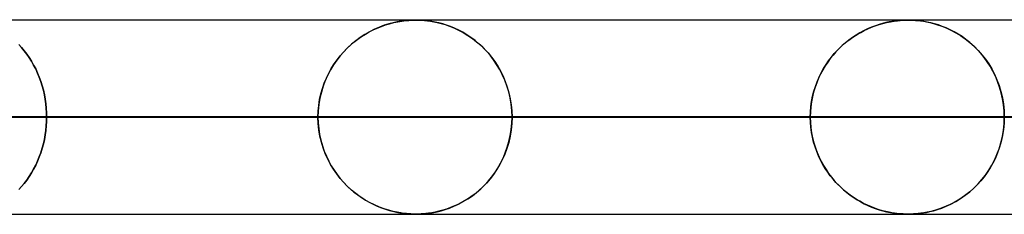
# Model space of a CAD drawing. Header units: millimetres. Extents: x -625 to 625, y -732 to 732.
# Tile 45 of 47: x 258 to 309, y 721 to 732. Entities that reach past the tile are written whole.
import ezdxf

# ---------------------------------------------------------------- set-up
doc = ezdxf.new("R2010")
doc.units = ezdxf.units.MM
doc.layers.add('HIDDEN', color=7, linetype='Continuous')
doc.layers.add('THICK', color=7, linetype='Continuous')

msp = doc.modelspace()

# ---------------------------------------------------------------- linework, layer by layer
at = {"layer": 'HIDDEN'}
for p, q in [((0, 731.49), (501.5, 731.49)), ((481.175, 731.48), (245.21, 731.48)), ((276.444, 731.006), (276.191, 730.879)), ((276.383, 730.977), (276.591, 731.072)), ((276.702, 731.118), (276.444, 731.006)), ((276.591, 731.072), (276.8, 731.156)), ((276.952, 731.211), (276.702, 731.118)), ((276.8, 731.156), (277.012, 731.23)), ((277.189, 731.285), (276.952, 731.211)), ((277.012, 731.23), (277.224, 731.295)), ((277.411, 731.343), (277.189, 731.285)), ((277.224, 731.295), (277.436, 731.349)), ((277.614, 731.387), (277.411, 731.343)), ((277.436, 731.349), (277.648, 731.393)), ((277.798, 731.419), (277.614, 731.387)), ((277.648, 731.393), (277.858, 731.428)), ((277.958, 731.442), (277.798, 731.419)), ((277.858, 731.428), (278.051, 731.453)), ((278.096, 731.457), (277.958, 731.442)), ((278.051, 731.453), (278.22, 731.467)), ((278.215, 731.467), (278.096, 731.457)), ((278.32, 731.474), (278.215, 731.467)), ((278.22, 731.467), (278.359, 731.475)), ((278.412, 731.477), (278.32, 731.474)), ((278.359, 731.475), (278.473, 731.479)), ((278.495, 731.479), (278.412, 731.477)), ((278.473, 731.479), (278.575, 731.48)), ((278.574, 731.48), (278.495, 731.479)), ((278.656, 731.479), (278.574, 731.48)), ((278.575, 731.48), (278.678, 731.479)), ((278.744, 731.477), (278.656, 731.479)), ((278.678, 731.479), (278.786, 731.476)), ((278.843, 731.473), (278.744, 731.477)), ((278.786, 731.476), (278.901, 731.469)), ((278.955, 731.466), (278.843, 731.473)), ((278.901, 731.469), (279.027, 731.459)), ((279.084, 731.454), (278.955, 731.466)), ((279.027, 731.459), (279.168, 731.445)), ((279.229, 731.437), (279.084, 731.454)), ((279.168, 731.445), (279.325, 731.423)), ((279.392, 731.412), (279.229, 731.437)), ((279.325, 731.423), (279.495, 731.394)), ((279.57, 731.379), (279.392, 731.412)), ((279.495, 731.394), (279.678, 731.356)), ((279.76, 731.337), (279.57, 731.379)), ((279.678, 731.356), (279.874, 731.307)), ((279.956, 731.284), (279.76, 731.337)), ((279.874, 731.307), (280.083, 731.245)), ((280.157, 731.221), (279.956, 731.284)), ((280.083, 731.245), (280.304, 731.169)), ((280.361, 731.147), (280.157, 731.221)), ((280.304, 731.169), (280.534, 731.076)), ((280.569, 731.061), (280.361, 731.147)), ((280.534, 731.076), (280.772, 730.966)), ((280.778, 730.963), (280.569, 731.061)), ((301.813, 731.026), (301.61, 730.928)), ((301.646, 730.946), (301.834, 731.035)), ((302.018, 731.114), (301.813, 731.026)), ((301.834, 731.035), (302.023, 731.116)), ((302.217, 731.189), (302.018, 731.114)), ((302.023, 731.116), (302.213, 731.188)), ((302.213, 731.188), (302.405, 731.252)), ((302.408, 731.253), (302.217, 731.189)), ((302.405, 731.252), (302.598, 731.308)), ((302.59, 731.306), (302.408, 731.253)), ((302.761, 731.349), (302.59, 731.306)), ((302.598, 731.308), (302.792, 731.356)), ((302.921, 731.383), (302.761, 731.349)), ((302.792, 731.356), (302.986, 731.396)), ((303.069, 731.411), (302.921, 731.383)), ((302.986, 731.396), (303.175, 731.427)), ((303.203, 731.431), (303.069, 731.411)), ((303.175, 731.427), (303.347, 731.449)), ((303.322, 731.446), (303.203, 731.431)), ((303.431, 731.458), (303.322, 731.446)), ((303.347, 731.449), (303.498, 731.464)), ((303.538, 731.467), (303.431, 731.458)), ((303.498, 731.464), (303.625, 731.472)), ((303.641, 731.473), (303.538, 731.467)), ((303.625, 731.472), (303.729, 731.477)), ((303.734, 731.477), (303.641, 731.473)), ((303.729, 731.477), (303.817, 731.479)), ((303.819, 731.479), (303.734, 731.477)), ((303.817, 731.479), (303.9, 731.48)), ((303.899, 731.48), (303.819, 731.479)), ((303.982, 731.479), (303.899, 731.48)), ((303.9, 731.48), (303.982, 731.479)), ((304.071, 731.477), (303.982, 731.479)), ((303.982, 731.479), (304.071, 731.477)), ((304.17, 731.473), (304.071, 731.477)), ((304.071, 731.477), (304.172, 731.473)), ((304.283, 731.465), (304.17, 731.473)), ((304.172, 731.473), (304.288, 731.465)), ((304.41, 731.454), (304.283, 731.465)), ((304.288, 731.465), (304.415, 731.453)), ((304.552, 731.437), (304.41, 731.454)), ((304.415, 731.453), (304.546, 731.438)), ((304.546, 731.438), (304.685, 731.418)), ((304.71, 731.414), (304.552, 731.437)), ((304.685, 731.418), (304.842, 731.39)), ((304.885, 731.381), (304.71, 731.414)), ((304.842, 731.39), (305.018, 731.353)), ((305.071, 731.34), (304.885, 731.381)), ((305.018, 731.353), (305.21, 731.304)), ((305.263, 731.289), (305.071, 731.34)), ((305.21, 731.304), (305.417, 731.243)), ((305.459, 731.229), (305.263, 731.289)), ((305.417, 731.243), (305.636, 731.166)), ((305.658, 731.158), (305.459, 731.229)), ((305.636, 731.166), (305.866, 731.074)), ((305.86, 731.076), (305.658, 731.158)), ((306.063, 730.983), (305.86, 731.076)), ((305.866, 731.074), (306.104, 730.963)), ((275.39, 730.347), (275.581, 730.494)), ((275.71, 730.586), (275.484, 730.421)), ((275.581, 730.494), (275.776, 730.631)), ((275.946, 730.739), (275.71, 730.586)), ((275.776, 730.631), (275.975, 730.757)), ((276.191, 730.879), (275.946, 730.739)), ((275.975, 730.757), (276.178, 730.872)), ((276.178, 730.872), (276.383, 730.977)), ((280.772, 730.966), (281.015, 730.837)), ((280.989, 730.851), (280.778, 730.963)), ((281.2, 730.726), (280.989, 730.851)), ((281.015, 730.837), (281.253, 730.692)), ((281.411, 730.586), (281.2, 730.726)), ((281.253, 730.692), (281.482, 730.535)), ((281.619, 730.431), (281.411, 730.586)), ((281.482, 730.535), (281.701, 730.365)), ((300.751, 730.374), (300.923, 730.506)), ((301.033, 730.584), (300.852, 730.453)), ((300.923, 730.506), (301.1, 730.629)), ((301.22, 730.707), (301.033, 730.584)), ((301.1, 730.629), (301.279, 730.743)), ((301.412, 730.822), (301.22, 730.707)), ((301.279, 730.743), (301.461, 730.849)), ((301.61, 730.928), (301.412, 730.822)), ((301.461, 730.849), (301.646, 730.946)), ((306.267, 730.878), (306.063, 730.983)), ((306.104, 730.963), (306.349, 730.832)), ((306.471, 730.76), (306.267, 730.878)), ((306.349, 730.832), (306.598, 730.68)), ((306.675, 730.629), (306.471, 730.76)), ((306.598, 730.68), (306.842, 730.51)), ((306.876, 730.484), (306.675, 730.629)), ((306.842, 730.51), (307.073, 730.327)), ((258.287, 730.065), (258.144, 730.22)), ((258.144, 730.22), (258.287, 730.065)), ((258.422, 729.904), (258.287, 730.065)), ((258.287, 730.065), (258.422, 729.904)), ((274.849, 729.838), (275.024, 730.019)), ((275.06, 730.054), (274.863, 729.853)), ((275.024, 730.019), (275.204, 730.189)), ((275.267, 730.243), (275.06, 730.054)), ((275.204, 730.189), (275.39, 730.347)), ((275.484, 730.421), (275.267, 730.243)), ((281.822, 730.262), (281.619, 730.431)), ((281.701, 730.365), (281.91, 730.184)), ((282.02, 730.079), (281.822, 730.262)), ((281.91, 730.184), (282.108, 729.992)), ((282.211, 729.882), (282.02, 730.079)), ((282.108, 729.992), (282.295, 729.788)), ((300.345, 730.013), (300.19, 729.852)), ((300.258, 729.924), (300.417, 730.083)), ((300.508, 730.167), (300.345, 730.013)), ((300.417, 730.083), (300.582, 730.233)), ((300.677, 730.314), (300.508, 730.167)), ((300.582, 730.233), (300.751, 730.374)), ((300.852, 730.453), (300.677, 730.314)), ((307.074, 730.326), (306.876, 730.484)), ((307.073, 730.327), (307.293, 730.131)), ((307.267, 730.155), (307.074, 730.326)), ((307.454, 729.971), (307.267, 730.155)), ((307.293, 730.131), (307.501, 729.922)), ((258.553, 729.733), (258.422, 729.904)), ((258.422, 729.904), (258.553, 729.733)), ((258.678, 729.553), (258.553, 729.733)), ((258.553, 729.733), (258.678, 729.553)), ((258.797, 729.365), (258.678, 729.553)), ((258.678, 729.553), (258.797, 729.365)), ((274.677, 729.64), (274.501, 729.414)), ((274.52, 729.439), (274.681, 729.645)), ((274.863, 729.853), (274.677, 729.64)), ((274.681, 729.645), (274.849, 729.838)), ((282.394, 729.67), (282.211, 729.882)), ((282.295, 729.788), (282.47, 729.574)), ((282.568, 729.444), (282.394, 729.67)), ((282.47, 729.574), (282.635, 729.349)), ((299.898, 729.506), (299.762, 729.32)), ((299.811, 729.39), (299.954, 729.578)), ((300.041, 729.684), (299.898, 729.506)), ((299.954, 729.578), (300.103, 729.756)), ((300.19, 729.852), (300.041, 729.684)), ((300.103, 729.756), (300.258, 729.924)), ((307.634, 729.774), (307.454, 729.971)), ((307.501, 729.922), (307.695, 729.701)), ((307.805, 729.564), (307.634, 729.774)), ((307.695, 729.701), (307.877, 729.469)), ((307.968, 729.341), (307.805, 729.564)), ((258.909, 729.169), (258.797, 729.365)), ((258.797, 729.365), (258.909, 729.169)), ((259.014, 728.965), (258.909, 729.169)), ((258.909, 729.169), (259.014, 728.965)), ((274.091, 728.752), (274.224, 728.993)), ((274.336, 729.174), (274.182, 728.92)), ((274.224, 728.993), (274.368, 729.222)), ((274.501, 729.414), (274.336, 729.174)), ((274.368, 729.222), (274.52, 729.439)), ((282.731, 729.204), (282.568, 729.444)), ((282.635, 729.349), (282.789, 729.112)), ((282.883, 728.949), (282.731, 729.204)), ((282.789, 729.112), (282.931, 728.862)), ((299.428, 728.769), (299.547, 728.985)), ((299.633, 729.126), (299.511, 728.922)), ((299.547, 728.985), (299.676, 729.192)), ((299.762, 729.32), (299.633, 729.126)), ((299.676, 729.192), (299.811, 729.39)), ((307.877, 729.469), (308.045, 729.225)), ((308.121, 729.105), (307.968, 729.341)), ((308.045, 729.225), (308.2, 728.969)), ((308.262, 728.856), (308.121, 729.105)), ((308.2, 728.969), (308.342, 728.698)), ((259.111, 728.756), (259.014, 728.965)), ((259.014, 728.965), (259.111, 728.756)), ((259.199, 728.54), (259.111, 728.756)), ((259.111, 728.756), (259.199, 728.54)), ((259.278, 728.32), (259.199, 728.54)), ((259.199, 728.54), (259.278, 728.32)), ((273.861, 728.238), (273.97, 728.5)), ((274.041, 728.652), (273.914, 728.371)), ((273.97, 728.5), (274.091, 728.752)), ((274.182, 728.92), (274.041, 728.652)), ((283.023, 728.68), (282.883, 728.949)), ((282.931, 728.862), (283.061, 728.599)), ((283.148, 728.398), (283.023, 728.68)), ((283.061, 728.599), (283.177, 728.324)), ((299.292, 728.488), (299.198, 728.258)), ((299.218, 728.31), (299.318, 728.543)), ((299.397, 728.709), (299.292, 728.488)), ((299.318, 728.543), (299.428, 728.769)), ((299.511, 728.922), (299.397, 728.709)), ((308.391, 728.594), (308.262, 728.856)), ((308.342, 728.698), (308.47, 728.414)), ((308.507, 728.32), (308.391, 728.594)), ((259.348, 728.096), (259.278, 728.32)), ((259.278, 728.32), (259.348, 728.096)), ((259.409, 727.869), (259.348, 728.096)), ((259.348, 728.096), (259.409, 727.869)), ((273.686, 727.682), (273.766, 727.965)), ((273.804, 728.078), (273.711, 727.775)), ((273.766, 727.965), (273.861, 728.238)), ((273.914, 728.371), (273.804, 728.078)), ((283.258, 728.103), (283.148, 728.398)), ((283.177, 728.324), (283.279, 728.037)), ((283.35, 727.796), (283.258, 728.103)), ((283.279, 728.037), (283.364, 727.741)), ((299.113, 728.021), (299.04, 727.778)), ((299.051, 727.818), (299.128, 728.068)), ((299.198, 728.258), (299.113, 728.021)), ((299.128, 728.068), (299.218, 728.31)), ((308.47, 728.414), (308.581, 728.116)), ((308.608, 728.035), (308.507, 728.32)), ((308.581, 728.116), (308.675, 727.807)), ((308.693, 727.738), (308.608, 728.035)), ((259.461, 727.639), (259.409, 727.869)), ((259.409, 727.869), (259.461, 727.639)), ((259.503, 727.408), (259.461, 727.639)), ((259.461, 727.639), (259.503, 727.408)), ((273.637, 727.463), (273.583, 727.143)), ((273.623, 727.391), (273.686, 727.682)), ((273.711, 727.775), (273.637, 727.463)), ((283.424, 727.479), (283.35, 727.796)), ((283.364, 727.741), (283.432, 727.436)), ((283.477, 727.155), (283.424, 727.479)), ((298.979, 727.529), (298.931, 727.275)), ((298.935, 727.297), (298.986, 727.56)), ((299.04, 727.778), (298.979, 727.529)), ((298.986, 727.56), (299.051, 727.818)), ((308.675, 727.807), (308.75, 727.488)), ((308.761, 727.434), (308.693, 727.738)), ((308.75, 727.488), (308.805, 727.16)), ((259.535, 727.177), (259.503, 727.408)), ((259.503, 727.408), (259.535, 727.177)), ((259.557, 726.946), (259.535, 727.177)), ((259.535, 727.177), (259.557, 726.946)), ((259.571, 726.717), (259.557, 726.946)), ((259.557, 726.946), (259.571, 726.717)), ((273.549, 726.793), (273.577, 727.094)), ((273.583, 727.143), (273.55, 726.818)), ((273.577, 727.094), (273.623, 727.391)), ((283.432, 727.436), (283.481, 727.125)), ((283.51, 726.825), (283.477, 727.155)), ((283.481, 727.125), (283.511, 726.809)), ((298.897, 727.015), (298.875, 726.753)), ((298.876, 726.761), (298.898, 727.031)), ((298.931, 727.275), (298.897, 727.015)), ((298.898, 727.031), (298.935, 727.297)), ((308.81, 727.124), (308.761, 727.434)), ((308.805, 727.16), (308.838, 726.827)), ((308.839, 726.809), (308.81, 727.124)), ((135.734, 726.49), (258.192, 726.49)), ((258.192, 726.49), (135.734, 726.49)), ((273.539, 726.49), (143.547, 726.49)), ((143.547, 726.49), (273.539, 726.49)), ((148.628, 726.49), (283.521, 726.49)), ((283.521, 726.49), (148.628, 726.49)), ((298.868, 726.49), (156.44, 726.49)), ((156.44, 726.49), (298.868, 726.49)), ((161.521, 726.49), (308.85, 726.49)), ((308.85, 726.49), (161.521, 726.49)), ((324.196, 726.49), (169.333, 726.49)), ((169.333, 726.49), (324.196, 726.49)), ((174.414, 726.49), (334.178, 726.49)), ((334.178, 726.49), (174.414, 726.49)), ((349.524, 726.49), (182.226, 726.49)), ((182.226, 726.49), (349.524, 726.49)), ((187.307, 726.49), (359.505, 726.49)), ((359.505, 726.49), (187.307, 726.49)), ((374.852, 726.49), (195.119, 726.49)), ((195.119, 726.49), (374.852, 726.49)), ((200.199, 726.49), (384.833, 726.49)), ((384.833, 726.49), (200.199, 726.49)), ((400.179, 726.49), (208.011, 726.49)), ((208.011, 726.49), (400.179, 726.49)), ((213.092, 726.49), (410.16, 726.49)), ((410.16, 726.49), (213.092, 726.49)), ((425.506, 726.49), (220.904, 726.49)), ((220.904, 726.49), (425.506, 726.49)), ((225.984, 726.49), (435.486, 726.49)), ((435.486, 726.49), (225.984, 726.49)), ((450.832, 726.49), (233.796, 726.49)), ((233.796, 726.49), (450.832, 726.49)), ((238.877, 726.49), (460.813, 726.49)), ((460.813, 726.49), (238.877, 726.49)), ((476.159, 726.49), (246.688, 726.49)), ((246.688, 726.49), (476.159, 726.49)), ((251.769, 726.49), (486.139, 726.49)), ((486.139, 726.49), (251.769, 726.49)), ((251.769, 726.49), (259.575, 726.49)), ((259.575, 726.49), (251.769, 726.49)), ((258.192, 726.49), (273.539, 726.49)), ((273.539, 726.49), (258.192, 726.49)), ((259.575, 726.49), (259.571, 726.717)), ((259.571, 726.717), (259.575, 726.49)), ((259.571, 726.263), (259.575, 726.49)), ((259.575, 726.49), (259.571, 726.263)), ((273.55, 726.818), (273.539, 726.49)), ((273.539, 726.49), (273.549, 726.793)), ((273.55, 726.162), (273.539, 726.49)), ((273.539, 726.49), (273.549, 726.187)), ((283.521, 726.49), (283.51, 726.825)), ((283.521, 726.49), (283.51, 726.155)), ((283.511, 726.809), (283.521, 726.49)), ((283.511, 726.171), (283.521, 726.49)), ((283.521, 726.49), (298.868, 726.49)), ((298.868, 726.49), (283.521, 726.49)), ((298.868, 726.49), (298.876, 726.761)), ((298.875, 726.753), (298.868, 726.49)), ((298.875, 726.227), (298.868, 726.49)), ((298.868, 726.49), (298.876, 726.219)), ((308.838, 726.827), (308.85, 726.49)), ((308.838, 726.153), (308.85, 726.49)), ((308.85, 726.49), (308.839, 726.809)), ((308.85, 726.49), (308.839, 726.171)), ((259.535, 725.803), (259.557, 726.034)), ((259.557, 726.034), (259.535, 725.803)), ((259.557, 726.034), (259.571, 726.263)), ((259.571, 726.263), (259.557, 726.034)), ((273.549, 726.187), (273.577, 725.886)), ((273.583, 725.837), (273.55, 726.162)), ((283.51, 726.155), (283.477, 725.825)), ((283.481, 725.855), (283.511, 726.171)), ((298.897, 725.965), (298.875, 726.227)), ((298.876, 726.219), (298.898, 725.949)), ((298.931, 725.705), (298.897, 725.965)), ((298.898, 725.949), (298.935, 725.683)), ((308.805, 725.82), (308.838, 726.153)), ((308.839, 726.171), (308.81, 725.856)), ((259.461, 725.341), (259.503, 725.572)), ((259.503, 725.572), (259.461, 725.341)), ((259.503, 725.572), (259.535, 725.803)), ((259.535, 725.803), (259.503, 725.572)), ((273.577, 725.886), (273.623, 725.589)), ((273.637, 725.517), (273.583, 725.837)), ((273.623, 725.589), (273.686, 725.298)), ((273.711, 725.205), (273.637, 725.517)), ((283.424, 725.501), (283.35, 725.184)), ((283.364, 725.239), (283.432, 725.544)), ((283.477, 725.825), (283.424, 725.501)), ((283.432, 725.544), (283.481, 725.855)), ((298.979, 725.451), (298.931, 725.705)), ((298.935, 725.683), (298.986, 725.42)), ((299.04, 725.202), (298.979, 725.451)), ((308.675, 725.173), (308.75, 725.492)), ((308.761, 725.546), (308.693, 725.242)), ((308.75, 725.492), (308.805, 725.82)), ((308.81, 725.856), (308.761, 725.546)), ((259.348, 724.884), (259.409, 725.111)), ((259.409, 725.111), (259.348, 724.884)), ((259.409, 725.111), (259.461, 725.341)), ((259.461, 725.341), (259.409, 725.111)), ((273.686, 725.298), (273.766, 725.015)), ((273.804, 724.902), (273.711, 725.205)), ((273.766, 725.015), (273.861, 724.742)), ((283.177, 724.656), (283.279, 724.943)), ((283.35, 725.184), (283.258, 724.877)), ((283.279, 724.943), (283.364, 725.239)), ((298.986, 725.42), (299.051, 725.162)), ((299.113, 724.959), (299.04, 725.202)), ((299.051, 725.162), (299.128, 724.912)), ((299.198, 724.722), (299.113, 724.959)), ((308.608, 724.945), (308.507, 724.66)), ((308.581, 724.864), (308.675, 725.173)), ((308.693, 725.242), (308.608, 724.945)), ((259.111, 724.224), (259.199, 724.44)), ((259.199, 724.44), (259.111, 724.224)), ((259.199, 724.44), (259.278, 724.66)), ((259.278, 724.66), (259.199, 724.44)), ((259.278, 724.66), (259.348, 724.884)), ((259.348, 724.884), (259.278, 724.66)), ((273.914, 724.609), (273.804, 724.902)), ((273.861, 724.742), (273.97, 724.48)), ((274.041, 724.328), (273.914, 724.609)), ((273.97, 724.48), (274.091, 724.228)), ((283.148, 724.582), (283.023, 724.299)), ((283.061, 724.381), (283.177, 724.656)), ((283.258, 724.877), (283.148, 724.582)), ((299.128, 724.912), (299.218, 724.67)), ((299.292, 724.492), (299.198, 724.722)), ((299.218, 724.67), (299.318, 724.437)), ((299.397, 724.271), (299.292, 724.492)), ((299.318, 724.437), (299.428, 724.211)), ((308.342, 724.282), (308.47, 724.566)), ((308.507, 724.66), (308.391, 724.386)), ((308.47, 724.566), (308.581, 724.864)), ((258.909, 723.811), (259.014, 724.015)), ((259.014, 724.015), (258.909, 723.811)), ((259.014, 724.015), (259.111, 724.224)), ((259.111, 724.224), (259.014, 724.015)), ((274.182, 724.06), (274.041, 724.328)), ((274.091, 724.228), (274.224, 723.987)), ((274.336, 723.806), (274.182, 724.06)), ((274.224, 723.987), (274.368, 723.758)), ((282.883, 724.031), (282.731, 723.776)), ((282.789, 723.868), (282.931, 724.118)), ((283.023, 724.299), (282.883, 724.031)), ((282.931, 724.118), (283.061, 724.381)), ((299.511, 724.058), (299.397, 724.271)), ((299.428, 724.211), (299.547, 723.995)), ((299.633, 723.854), (299.511, 724.058)), ((299.547, 723.995), (299.676, 723.788)), ((308.045, 723.755), (308.2, 724.011)), ((308.262, 724.124), (308.121, 723.875)), ((308.2, 724.011), (308.342, 724.282)), ((308.391, 724.386), (308.262, 724.124)), ((258.553, 723.247), (258.678, 723.427)), ((258.678, 723.427), (258.553, 723.247)), ((258.678, 723.427), (258.797, 723.615)), ((258.797, 723.615), (258.678, 723.427)), ((258.797, 723.615), (258.909, 723.811)), ((258.909, 723.811), (258.797, 723.615)), ((274.501, 723.566), (274.336, 723.806)), ((274.368, 723.758), (274.52, 723.541)), ((274.677, 723.34), (274.501, 723.566)), ((274.52, 723.541), (274.681, 723.335)), ((282.295, 723.192), (282.47, 723.406)), ((282.568, 723.536), (282.394, 723.31)), ((282.47, 723.406), (282.635, 723.631)), ((282.731, 723.776), (282.568, 723.536)), ((282.635, 723.631), (282.789, 723.868)), ((299.762, 723.66), (299.633, 723.854)), ((299.676, 723.788), (299.811, 723.59)), ((299.898, 723.474), (299.762, 723.66)), ((299.811, 723.59), (299.954, 723.402)), ((300.041, 723.297), (299.898, 723.474)), ((299.954, 723.402), (300.103, 723.224)), ((307.805, 723.416), (307.634, 723.206)), ((307.695, 723.279), (307.877, 723.511)), ((307.968, 723.639), (307.805, 723.416)), ((307.877, 723.511), (308.045, 723.755)), ((308.121, 723.875), (307.968, 723.639)), ((258.144, 722.76), (258.287, 722.915)), ((258.287, 722.915), (258.144, 722.76)), ((258.287, 722.915), (258.422, 723.076)), ((258.422, 723.076), (258.287, 722.915)), ((258.422, 723.076), (258.553, 723.247)), ((258.553, 723.247), (258.422, 723.076)), ((274.863, 723.127), (274.677, 723.34)), ((274.681, 723.335), (274.849, 723.142)), ((274.849, 723.142), (275.024, 722.961)), ((275.06, 722.926), (274.863, 723.127)), ((275.024, 722.961), (275.204, 722.791)), ((275.267, 722.737), (275.06, 722.926)), ((282.02, 722.901), (281.822, 722.718)), ((281.91, 722.796), (282.108, 722.988)), ((282.211, 723.098), (282.02, 722.901)), ((282.108, 722.988), (282.295, 723.192)), ((282.394, 723.31), (282.211, 723.098)), ((300.19, 723.128), (300.041, 723.297)), ((300.103, 723.224), (300.258, 723.056)), ((300.345, 722.967), (300.19, 723.128)), ((300.258, 723.056), (300.417, 722.897)), ((300.508, 722.813), (300.345, 722.967)), ((300.417, 722.897), (300.582, 722.747)), ((307.454, 723.009), (307.267, 722.825)), ((307.293, 722.849), (307.501, 723.058)), ((307.634, 723.206), (307.454, 723.009)), ((307.501, 723.058), (307.695, 723.279)), ((275.204, 722.791), (275.39, 722.633)), ((275.484, 722.559), (275.267, 722.737)), ((275.39, 722.633), (275.581, 722.486)), ((275.71, 722.394), (275.484, 722.559)), ((275.581, 722.486), (275.776, 722.349)), ((275.946, 722.241), (275.71, 722.394)), ((281.411, 722.394), (281.2, 722.254)), ((281.253, 722.288), (281.482, 722.445)), ((281.619, 722.549), (281.411, 722.394)), ((281.482, 722.445), (281.701, 722.615)), ((281.822, 722.718), (281.619, 722.549)), ((281.701, 722.615), (281.91, 722.796)), ((300.677, 722.666), (300.508, 722.813)), ((300.582, 722.747), (300.751, 722.606)), ((300.852, 722.527), (300.677, 722.666)), ((300.751, 722.606), (300.923, 722.474)), ((301.033, 722.396), (300.852, 722.527)), ((300.923, 722.474), (301.1, 722.351)), ((301.22, 722.273), (301.033, 722.396)), ((306.598, 722.3), (306.842, 722.47)), ((306.876, 722.496), (306.675, 722.351)), ((306.842, 722.47), (307.073, 722.653)), ((307.074, 722.654), (306.876, 722.496)), ((307.073, 722.653), (307.293, 722.849)), ((307.267, 722.825), (307.074, 722.654)), ((275.776, 722.349), (275.975, 722.223)), ((276.191, 722.101), (275.946, 722.241)), ((275.975, 722.223), (276.178, 722.108)), ((276.178, 722.108), (276.383, 722.003)), ((276.444, 721.974), (276.191, 722.101)), ((276.383, 722.003), (276.591, 721.908)), ((276.702, 721.862), (276.444, 721.974)), ((276.591, 721.908), (276.8, 721.824)), ((280.304, 721.811), (280.534, 721.904)), ((280.569, 721.919), (280.361, 721.833)), ((280.534, 721.904), (280.772, 722.014)), ((280.778, 722.017), (280.569, 721.919)), ((280.772, 722.014), (281.015, 722.143)), ((280.989, 722.129), (280.778, 722.017)), ((281.2, 722.254), (280.989, 722.129)), ((281.015, 722.143), (281.253, 722.288)), ((301.1, 722.351), (301.279, 722.237)), ((301.412, 722.158), (301.22, 722.273)), ((301.279, 722.237), (301.461, 722.131)), ((301.61, 722.052), (301.412, 722.158)), ((301.461, 722.131), (301.646, 722.034)), ((301.813, 721.954), (301.61, 722.052)), ((301.646, 722.034), (301.834, 721.945)), ((302.018, 721.866), (301.813, 721.954)), ((301.834, 721.945), (302.023, 721.864)), ((305.636, 721.814), (305.866, 721.906)), ((305.86, 721.904), (305.658, 721.822)), ((306.063, 721.997), (305.86, 721.904)), ((305.866, 721.906), (306.104, 722.017)), ((306.267, 722.102), (306.063, 721.997)), ((306.104, 722.017), (306.349, 722.148)), ((306.471, 722.22), (306.267, 722.102)), ((306.349, 722.148), (306.598, 722.3)), ((306.675, 722.351), (306.471, 722.22)), ((0, 721.49), (501.5, 721.49)), ((142.078, 721.5), (278.575, 721.5)), ((154.97, 721.5), (303.9, 721.5)), ((167.861, 721.5), (329.225, 721.5)), ((180.753, 721.5), (354.55, 721.5)), ((193.644, 721.5), (379.875, 721.5)), ((206.536, 721.5), (405.2, 721.5)), ((219.427, 721.5), (430.525, 721.5)), ((232.319, 721.5), (455.85, 721.5)), ((245.21, 721.5), (481.175, 721.5)), ((245.21, 721.5), (481.175, 721.5)), ((276.952, 721.77), (276.702, 721.862)), ((276.8, 721.824), (277.012, 721.75)), ((277.189, 721.695), (276.952, 721.77)), ((277.012, 721.75), (277.224, 721.685)), ((277.411, 721.637), (277.189, 721.695)), ((277.224, 721.685), (277.436, 721.631)), ((277.614, 721.593), (277.411, 721.637)), ((277.436, 721.631), (277.648, 721.586)), ((277.798, 721.561), (277.614, 721.593)), ((277.648, 721.586), (277.858, 721.552)), ((277.958, 721.538), (277.798, 721.561)), ((277.858, 721.552), (278.051, 721.528)), ((278.096, 721.523), (277.958, 721.538)), ((278.051, 721.528), (278.22, 721.513)), ((278.215, 721.513), (278.096, 721.523)), ((278.32, 721.506), (278.215, 721.513)), ((278.22, 721.513), (278.359, 721.505)), ((278.412, 721.503), (278.32, 721.506)), ((278.359, 721.505), (278.473, 721.501)), ((278.495, 721.501), (278.412, 721.503)), ((278.473, 721.501), (278.575, 721.5)), ((278.574, 721.5), (278.495, 721.501)), ((278.656, 721.5), (278.574, 721.5)), ((278.575, 721.5), (278.678, 721.501)), ((278.744, 721.503), (278.656, 721.5)), ((278.678, 721.501), (278.786, 721.504)), ((278.843, 721.507), (278.744, 721.503)), ((278.786, 721.504), (278.901, 721.511)), ((278.955, 721.514), (278.843, 721.507)), ((278.901, 721.511), (279.027, 721.521)), ((279.084, 721.526), (278.955, 721.514)), ((279.027, 721.521), (279.168, 721.535)), ((279.229, 721.543), (279.084, 721.526)), ((279.168, 721.535), (279.325, 721.557)), ((279.392, 721.568), (279.229, 721.543)), ((279.325, 721.557), (279.495, 721.586)), ((279.57, 721.601), (279.392, 721.568)), ((279.495, 721.586), (279.678, 721.624)), ((279.76, 721.643), (279.57, 721.601)), ((279.678, 721.624), (279.874, 721.673)), ((279.956, 721.696), (279.76, 721.643)), ((279.874, 721.673), (280.083, 721.735)), ((280.157, 721.759), (279.956, 721.696)), ((280.083, 721.735), (280.304, 721.811)), ((280.361, 721.833), (280.157, 721.759)), ((302.217, 721.791), (302.018, 721.866)), ((302.023, 721.864), (302.213, 721.792)), ((302.213, 721.792), (302.405, 721.728)), ((302.408, 721.727), (302.217, 721.791)), ((302.405, 721.728), (302.598, 721.672)), ((302.59, 721.674), (302.408, 721.727)), ((302.761, 721.631), (302.59, 721.674)), ((302.598, 721.672), (302.792, 721.624)), ((302.921, 721.597), (302.761, 721.631)), ((302.792, 721.624), (302.986, 721.584)), ((303.069, 721.569), (302.921, 721.597)), ((302.986, 721.584), (303.175, 721.553)), ((303.203, 721.549), (303.069, 721.569)), ((303.175, 721.553), (303.347, 721.531)), ((303.322, 721.534), (303.203, 721.549)), ((303.431, 721.522), (303.322, 721.534)), ((303.347, 721.531), (303.498, 721.516)), ((303.538, 721.513), (303.431, 721.522)), ((303.498, 721.516), (303.625, 721.508)), ((303.641, 721.507), (303.538, 721.513)), ((303.625, 721.508), (303.729, 721.503)), ((303.734, 721.503), (303.641, 721.507)), ((303.729, 721.503), (303.817, 721.501)), ((303.819, 721.501), (303.734, 721.503)), ((303.817, 721.501), (303.9, 721.5)), ((303.899, 721.5), (303.819, 721.501)), ((303.982, 721.501), (303.899, 721.5)), ((303.9, 721.5), (303.982, 721.501)), ((304.071, 721.503), (303.982, 721.501)), ((303.982, 721.501), (304.071, 721.503)), ((304.17, 721.507), (304.071, 721.503)), ((304.071, 721.503), (304.172, 721.507)), ((304.283, 721.515), (304.17, 721.507)), ((304.172, 721.507), (304.288, 721.515)), ((304.41, 721.526), (304.283, 721.515)), ((304.288, 721.515), (304.415, 721.527)), ((304.552, 721.543), (304.41, 721.526)), ((304.415, 721.527), (304.546, 721.542)), ((304.546, 721.542), (304.685, 721.562)), ((304.71, 721.566), (304.552, 721.543)), ((304.685, 721.562), (304.842, 721.59)), ((304.885, 721.599), (304.71, 721.566)), ((304.842, 721.59), (305.018, 721.627)), ((305.071, 721.64), (304.885, 721.599)), ((305.018, 721.627), (305.21, 721.676)), ((305.263, 721.691), (305.071, 721.64)), ((305.21, 721.676), (305.417, 721.737)), ((305.459, 721.751), (305.263, 721.691)), ((305.417, 721.737), (305.636, 721.814)), ((305.658, 721.822), (305.459, 721.751))]:
    msp.add_line(p, q, dxfattribs=at)
at = {"layer": 'THICK'}
for p, q in [((0, 731.5), (556.5, 731.5)), ((556.5, 726.5), (0, 726.5))]:
    msp.add_line(p, q, dxfattribs=at)

doc.saveas('drawing.dxf')
